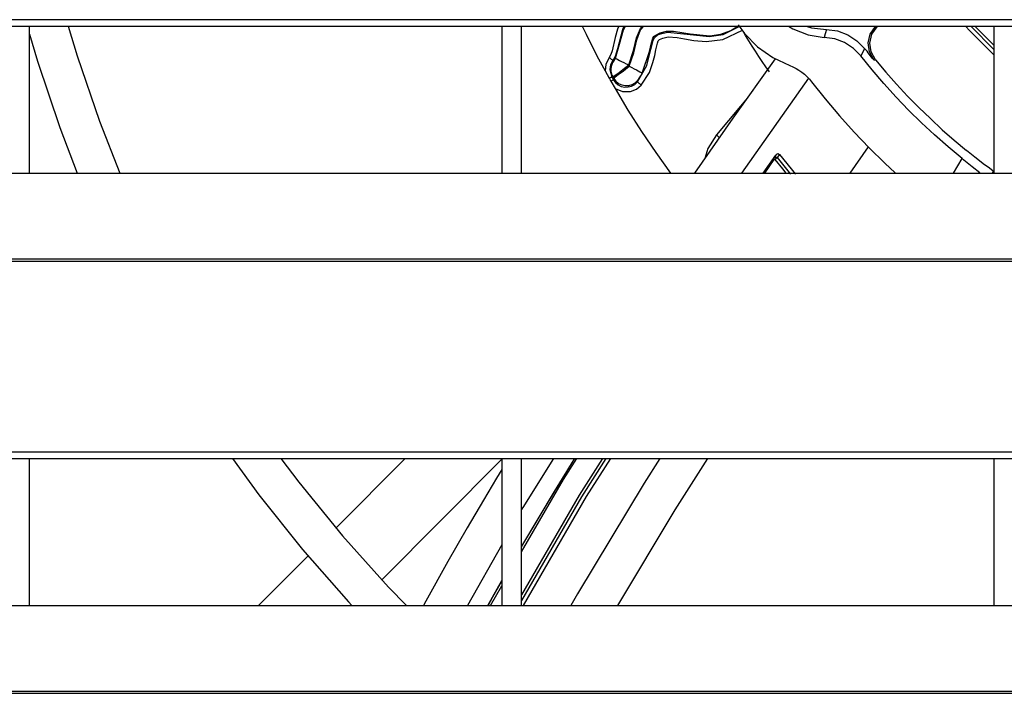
# Model space of a CAD drawing. Header units: millimetres. Extents: x 0 to 39025, y -31299 to 8400.
# Tile 12 of 256: x 6890 to 6990, y -24718 to -24649. Entities that reach past the tile are written whole.
import ezdxf

# ---------------------------------------------------------------- set-up
doc = ezdxf.new("R2010")
doc.units = ezdxf.units.MM

# ---------------------------------------------------------------- blocks, each defined once
blk = doc.blocks.new('*U53')
at = {"lineweight": 25}
for points in [[(7.21, 637.03), (7.21, 637.03), (1142.79, 637.03), (1142.79, 637.03)], [(7.21, 636.38), (7.21, 636.38), (1142.79, 636.38), (1142.79, 636.38)], [(287, 621.42), (287, 621.42), (287, 636.38), (287, 636.38)], [(335, 636.38), (335, 636.38), (335, 621.42), (335, 621.42)], [(336.99, 621.42), (336.99, 621.42), (336.99, 636.38), (336.99, 636.38)], [(372.95, 636.32), (372.95, 636.32), (373.01, 636.38), (373.01, 636.38)], [(373.19, 636.38), (373.19, 636.38), (373.13, 636.31), (373.13, 636.31)], [(385, 634.01), (385, 634.01), (382.66, 636.38), (382.66, 636.38)], [(385, 636.38), (385, 636.38), (385, 621.42), (385, 621.42)], [(358.7, 636.13), (358.7, 636.13), (359.12, 636.34), (359.12, 636.34)], [(345.49, 631.83), (345.49, 631.83), (345.91, 631.07), (345.91, 631.07)], [(346.07, 630.78), (346.07, 630.78), (346.5, 630.03), (346.5, 630.03)], [(366.15, 631.09), (366.15, 631.09), (359.33, 621.42), (359.33, 621.42)], [(372.22, 624.09), (372.22, 624.09), (370.35, 621.42), (370.35, 621.42)], [(361.54, 621.42), (361.54, 621.42), (362.82, 623.24), (362.82, 623.24)], [(361.56, 621.42), (361.56, 621.42), (362.6, 622.92), (362.6, 622.92)], [(361.72, 621.42), (361.72, 621.42), (362.66, 622.79), (362.66, 622.79)], [(362.61, 622.94), (362.61, 622.94), (362.59, 622.9), (362.59, 622.9)], [(362.82, 623.24), (362.82, 623.24), (362.6, 622.92), (362.6, 622.92)], [(363.19, 623.31), (363.19, 623.31), (362.97, 623), (362.97, 623)], [(362.97, 623), (362.97, 623), (364.34, 621.33), (364.34, 621.33)], [(363.19, 623.31), (363.19, 623.31), (364.82, 621.32), (364.82, 621.32)], [(380.89, 621.42), (380.89, 621.42), (381.76, 622.92), (381.76, 622.92)], [(247, 621.42), (247, 621.42), (818, 621.42), (818, 621.42)], [(383.54, 621.42), (383.54, 621.42), (383.58, 621.49), (383.58, 621.49)], [(384.87, 621.66), (384.87, 621.66), (384.84, 621.42), (384.84, 621.42)], [(16.21, 612.7), (16.21, 612.7), (1133.33, 612.7), (1133.33, 612.7)], [(16.21, 612.48), (16.21, 612.48), (1133.33, 612.48), (1133.33, 612.48)], [(7.21, 593.06), (7.21, 593.06), (1142.79, 593.06), (1142.79, 593.06)], [(7.21, 592.4), (7.21, 592.4), (1142.79, 592.4), (1142.79, 592.4)], [(287, 577.44), (287, 577.44), (287, 592.4), (287, 592.4)], [(318.13, 585.32), (318.13, 585.32), (325.17, 592.4), (325.17, 592.4)], [(322.78, 580.06), (322.78, 580.06), (335, 592.33), (335, 592.33)], [(335, 592.4), (335, 592.4), (335, 577.44), (335, 577.44)], [(336.99, 577.44), (336.99, 577.44), (336.99, 592.4), (336.99, 592.4)], [(385, 592.4), (385, 592.4), (385, 577.44), (385, 577.44)], [(335, 583.63), (335, 583.63), (331.5, 577.44), (331.5, 577.44)], [(310.28, 577.44), (310.28, 577.44), (315.28, 582.47), (315.28, 582.47)], [(333.57, 577.44), (333.57, 577.44), (335, 579.98), (335, 579.98)], [(333.83, 577.44), (333.83, 577.44), (335, 579.45), (335, 579.45)], [(247, 577.44), (247, 577.44), (818, 577.44), (818, 577.44)], [(16.21, 568.73), (16.21, 568.73), (1133.33, 568.73), (1133.33, 568.73)], [(16.21, 568.52), (16.21, 568.52), (1133.33, 568.52), (1133.33, 568.52)]]:
    blk.add_open_spline(points, degree=3, dxfattribs=at)
for points, knots in [([(290.92, 636.38), (290.92, 636.38), (291.83, 633.36), (291.83, 633.36), (291.83, 633.36), (294.09, 626.72), (294.09, 626.72), (294.09, 626.72), (296.16, 621.42), (296.16, 621.42)], [0, 0, 0, 0, 1, 1, 1, 2, 2, 2, 3, 3, 3, 3]), ([(343.17, 636.38), (343.17, 636.38), (343.56, 635.55), (343.56, 635.55), (343.56, 635.55), (344.18, 634.3), (344.18, 634.3), (344.18, 634.3), (344.83, 633.06), (344.83, 633.06), (344.83, 633.06), (345.49, 631.83), (345.49, 631.83)], [0, 0, 0, 0, 1, 1, 1, 2, 2, 2, 3, 3, 3, 4, 4, 4, 4]), ([(346.89, 636.38), (346.89, 636.38), (346.75, 636.06), (346.75, 636.06), (346.75, 636.06), (346.52, 635.22), (346.52, 635.22), (346.52, 635.22), (346.2, 633.85), (346.2, 633.85), (346.2, 633.85), (346.06, 633.47), (346.06, 633.47), (346.06, 633.47), (345.9, 633.19), (345.9, 633.19)], [0, 0, 0, 0, 1, 1, 1, 2, 2, 2, 3, 3, 3, 4, 4, 4, 5, 5, 5, 5]), ([(347.39, 636.38), (347.39, 636.38), (347.25, 636.01), (347.25, 636.01), (347.25, 636.01), (346.76, 634.06), (346.76, 634.06), (346.76, 634.06), (346.51, 633.28), (346.51, 633.28), (346.51, 633.28), (346.28, 632.87), (346.28, 632.87)], [0, 0, 0, 0, 1, 1, 1, 2, 2, 2, 3, 3, 3, 4, 4, 4, 4]), ([(346.55, 633.11), (346.55, 633.11), (347.02, 634.77), (347.02, 634.77), (347.02, 634.77), (347.35, 636.01), (347.35, 636.01), (347.35, 636.01), (347.56, 636.38), (347.56, 636.38)], [0, 0, 0, 0, 1, 1, 1, 2, 2, 2, 3, 3, 3, 3]), ([(347.88, 632.42), (347.88, 632.42), (348.37, 633.9), (348.37, 633.9), (348.37, 633.9), (348.66, 635.19), (348.66, 635.19), (348.66, 635.19), (349.07, 636.12), (349.07, 636.12), (349.07, 636.12), (349.29, 636.38), (349.29, 636.38)], [0, 0, 0, 0, 1, 1, 1, 2, 2, 2, 3, 3, 3, 4, 4, 4, 4]), ([(347.94, 632.31), (347.94, 632.31), (348.42, 633.64), (348.42, 633.64), (348.42, 633.64), (348.72, 634.99), (348.72, 634.99), (348.72, 634.99), (349.09, 635.98), (349.09, 635.98), (349.09, 635.98), (349.41, 636.38), (349.41, 636.38)], [0, 0, 0, 0, 1, 1, 1, 2, 2, 2, 3, 3, 3, 4, 4, 4, 4]), ([(349.26, 631.59), (349.26, 631.59), (349.98, 633.79), (349.98, 633.79), (349.98, 633.79), (350.15, 634.55), (350.15, 634.55), (350.15, 634.55), (350.34, 635.13), (350.34, 635.13), (350.34, 635.13), (350.44, 635.3), (350.44, 635.3), (350.44, 635.3), (350.58, 635.42), (350.58, 635.42), (350.58, 635.42), (351.07, 635.69), (351.07, 635.69), (351.07, 635.69), (351.71, 635.85), (351.71, 635.85), (351.71, 635.85), (352.42, 635.86), (352.42, 635.86), (352.42, 635.86), (354.12, 635.58), (354.12, 635.58), (354.12, 635.58), (356.14, 635.4), (356.14, 635.4), (356.14, 635.4), (357.23, 635.55), (357.23, 635.55), (357.23, 635.55), (358.27, 635.93), (358.27, 635.93), (358.27, 635.93), (358.97, 636.38), (358.97, 636.38)], [0, 0, 0, 0, 1, 1, 1, 2, 2, 2, 3, 3, 3, 4, 4, 4, 5, 5, 5, 6, 6, 6, 7, 7, 7, 8, 8, 8, 9, 9, 9, 10, 10, 10, 11, 11, 11, 12, 12, 12, 13, 13, 13, 13]), ([(358.99, 636.5), (358.99, 636.5), (359.64, 635.63), (359.64, 635.63), (359.64, 635.63), (360.98, 634.28), (360.98, 634.28), (360.98, 634.28), (362.53, 633.18), (362.53, 633.18), (362.53, 633.18), (364.24, 632.36), (364.24, 632.36)], [0, 0, 0, 0, 1, 1, 1, 2, 2, 2, 3, 3, 3, 4, 4, 4, 4]), ([(364.11, 636.38), (364.11, 636.38), (364.57, 636.11), (364.57, 636.11), (364.57, 636.11), (366.11, 635.49), (366.11, 635.49), (366.11, 635.49), (367.76, 635.23), (367.76, 635.23)], [0, 0, 0, 0, 1, 1, 1, 2, 2, 2, 3, 3, 3, 3]), ([(365.92, 636.38), (365.92, 636.38), (366.47, 636.21), (366.47, 636.21), (366.47, 636.21), (367.99, 636.02), (367.99, 636.02)], [0, 0, 0, 0, 1, 1, 1, 2, 2, 2, 2]), ([(385, 633.46), (385, 633.46), (382.56, 635.9), (382.56, 635.9), (382.56, 635.9), (382.11, 636.38), (382.11, 636.38)], [0, 0, 0, 0, 1, 1, 1, 2, 2, 2, 2]), ([(385, 634.43), (385, 634.43), (383.33, 636.11), (383.33, 636.11), (383.33, 636.11), (383.07, 636.38), (383.07, 636.38)], [0, 0, 0, 0, 1, 1, 1, 2, 2, 2, 2]), ([(287, 635.55), (287, 635.55), (287.8, 632.82), (287.8, 632.82), (287.8, 632.82), (290.06, 626.07), (290.06, 626.07), (290.06, 626.07), (291.84, 621.42), (291.84, 621.42)], [0, 0, 0, 0, 1, 1, 1, 2, 2, 2, 3, 3, 3, 3]), ([(349.16, 630.36), (349.16, 630.36), (349.98, 631.67), (349.98, 631.67), (349.98, 631.67), (350.34, 632.67), (350.34, 632.67), (350.34, 632.67), (350.53, 633.4), (350.53, 633.4), (350.53, 633.4), (350.65, 633.95), (350.65, 633.95), (350.65, 633.95), (350.73, 634.35), (350.73, 634.35), (350.73, 634.35), (350.82, 634.65), (350.82, 634.65), (350.82, 634.65), (350.89, 634.86), (350.89, 634.86), (350.89, 634.86), (351.02, 635.01), (351.02, 635.01), (351.02, 635.01), (351.35, 635.16), (351.35, 635.16), (351.35, 635.16), (351.91, 635.28), (351.91, 635.28), (351.91, 635.28), (352.81, 635.22), (352.81, 635.22), (352.81, 635.22), (353.56, 635.09), (353.56, 635.09), (353.56, 635.09), (354.51, 634.92), (354.51, 634.92), (354.51, 634.92), (355.75, 634.81), (355.75, 634.81), (355.75, 634.81), (357.46, 635), (357.46, 635), (357.46, 635), (359.44, 635.95), (359.44, 635.95)], [0, 0, 0, 0, 1, 1, 1, 2, 2, 2, 3, 3, 3, 4, 4, 4, 5, 5, 5, 6, 6, 6, 7, 7, 7, 8, 8, 8, 9, 9, 9, 10, 10, 10, 11, 11, 11, 12, 12, 12, 13, 13, 13, 14, 14, 14, 15, 15, 15, 16, 16, 16, 16]), ([(350.53, 635.25), (350.53, 635.25), (350.82, 635.47), (350.82, 635.47), (350.82, 635.47), (350.92, 635.52), (350.92, 635.52), (350.92, 635.52), (351.1, 635.6), (351.1, 635.6), (351.1, 635.6), (351.83, 635.77), (351.83, 635.77), (351.83, 635.77), (353.48, 635.6), (353.48, 635.6), (353.48, 635.6), (356.05, 635.3), (356.05, 635.3), (356.05, 635.3), (357.49, 635.53), (357.49, 635.53), (357.49, 635.53), (358.7, 636.13), (358.7, 636.13)], [0, 0, 0, 0, 1, 1, 1, 2, 2, 2, 3, 3, 3, 4, 4, 4, 5, 5, 5, 6, 6, 6, 7, 7, 7, 8, 8, 8, 8]), ([(362.18, 631.73), (362.18, 631.73), (361.82, 632.24), (361.82, 632.24), (361.82, 632.24), (361.46, 632.77), (361.46, 632.77), (361.46, 632.77), (361.12, 633.29), (361.12, 633.29), (361.12, 633.29), (360.77, 633.82), (360.77, 633.82), (360.77, 633.82), (360.43, 634.34), (360.43, 634.34), (360.43, 634.34), (360.09, 634.88), (360.09, 634.88), (360.09, 634.88), (359.76, 635.41), (359.76, 635.41), (359.76, 635.41), (359.61, 635.65), (359.61, 635.65)], [0, 0, 0, 0, 1, 1, 1, 2, 2, 2, 3, 3, 3, 4, 4, 4, 5, 5, 5, 6, 6, 6, 7, 7, 7, 8, 8, 8, 8]), ([(367.99, 636.02), (367.99, 636.02), (367.86, 635.58), (367.86, 635.58), (367.86, 635.58), (367.76, 635.23), (367.76, 635.23)], [0, 0, 0, 0, 1, 1, 1, 2, 2, 2, 2]), ([(367.99, 636.02), (367.99, 636.02), (369.1, 635.88), (369.1, 635.88), (369.1, 635.88), (370.15, 635.5), (370.15, 635.5), (370.15, 635.5), (371.08, 634.89), (371.08, 634.89), (371.08, 634.89), (371.86, 634.1), (371.86, 634.1)], [0, 0, 0, 0, 1, 1, 1, 2, 2, 2, 3, 3, 3, 4, 4, 4, 4]), ([(372.79, 632.95), (372.79, 632.95), (372.34, 633.75), (372.34, 633.75), (372.34, 633.75), (372.22, 634.67), (372.22, 634.67), (372.22, 634.67), (372.43, 635.56), (372.43, 635.56), (372.43, 635.56), (372.95, 636.32), (372.95, 636.32)], [0, 0, 0, 0, 1, 1, 1, 2, 2, 2, 3, 3, 3, 4, 4, 4, 4]), ([(372.96, 632.94), (372.96, 632.94), (372.52, 633.74), (372.52, 633.74), (372.52, 633.74), (372.4, 634.65), (372.4, 634.65), (372.4, 634.65), (372.6, 635.55), (372.6, 635.55), (372.6, 635.55), (373.13, 636.31), (373.13, 636.31)], [0, 0, 0, 0, 1, 1, 1, 2, 2, 2, 3, 3, 3, 4, 4, 4, 4]), ([(372.95, 636.32), (372.95, 636.32), (373.05, 636.32), (373.05, 636.32), (373.05, 636.32), (373.13, 636.31), (373.13, 636.31)], [0, 0, 0, 0, 1, 1, 1, 2, 2, 2, 2]), ([(348.76, 630.69), (348.76, 630.69), (349.71, 632.35), (349.71, 632.35), (349.71, 632.35), (350.14, 634.03), (350.14, 634.03), (350.14, 634.03), (350.38, 634.95), (350.38, 634.95), (350.38, 634.95), (350.53, 635.25), (350.53, 635.25)], [0, 0, 0, 0, 1, 1, 1, 2, 2, 2, 3, 3, 3, 4, 4, 4, 4]), ([(371.46, 633.34), (371.46, 633.34), (370.71, 634.11), (370.71, 634.11), (370.71, 634.11), (369.81, 634.69), (369.81, 634.69), (369.81, 634.69), (368.82, 635.08), (368.82, 635.08), (368.82, 635.08), (367.76, 635.23), (367.76, 635.23)], [0, 0, 0, 0, 1, 1, 1, 2, 2, 2, 3, 3, 3, 4, 4, 4, 4]), ([(371.86, 634.1), (371.86, 634.1), (371.64, 633.67), (371.64, 633.67), (371.64, 633.67), (371.46, 633.34), (371.46, 633.34)], [0, 0, 0, 0, 1, 1, 1, 2, 2, 2, 2]), ([(372.79, 632.95), (372.79, 632.95), (372.67, 633.09), (372.67, 633.09), (372.67, 633.09), (372.55, 633.23), (372.55, 633.23), (372.55, 633.23), (372.43, 633.38), (372.43, 633.38), (372.43, 633.38), (372.32, 633.52), (372.32, 633.52), (372.32, 633.52), (372.21, 633.67), (372.21, 633.67), (372.21, 633.67), (372.1, 633.81), (372.1, 633.81), (372.1, 633.81), (371.98, 633.96), (371.98, 633.96), (371.98, 633.96), (371.86, 634.1), (371.86, 634.1)], [0, 0, 0, 0, 1, 1, 1, 2, 2, 2, 3, 3, 3, 4, 4, 4, 5, 5, 5, 6, 6, 6, 7, 7, 7, 8, 8, 8, 8]), ([(345.9, 633.19), (345.9, 633.19), (345.55, 632.46), (345.55, 632.46), (345.55, 632.46), (345.49, 631.83), (345.49, 631.83)], [0, 0, 0, 0, 1, 1, 1, 2, 2, 2, 2]), ([(345.9, 633.19), (345.9, 633.19), (345.98, 633.13), (345.98, 633.13), (345.98, 633.13), (346.05, 633.08), (346.05, 633.08), (346.05, 633.08), (346.11, 633.02), (346.11, 633.02), (346.11, 633.02), (346.17, 632.98), (346.17, 632.98), (346.17, 632.98), (346.22, 632.94), (346.22, 632.94), (346.22, 632.94), (346.25, 632.91), (346.25, 632.91), (346.25, 632.91), (346.27, 632.89), (346.27, 632.89), (346.27, 632.89), (346.28, 632.87), (346.28, 632.87)], [0, 0, 0, 0, 1, 1, 1, 2, 2, 2, 3, 3, 3, 4, 4, 4, 5, 5, 5, 6, 6, 6, 7, 7, 7, 8, 8, 8, 8]), ([(346.28, 632.87), (346.28, 632.87), (346.05, 632.44), (346.05, 632.44), (346.05, 632.44), (345.97, 631.96), (345.97, 631.96), (345.97, 631.96), (346.16, 631.22), (346.16, 631.22)], [0, 0, 0, 0, 1, 1, 1, 2, 2, 2, 3, 3, 3, 3]), ([(346.37, 632.84), (346.37, 632.84), (346.25, 632.66), (346.25, 632.66), (346.25, 632.66), (346.17, 632.46), (346.17, 632.46), (346.17, 632.46), (346.11, 632.25), (346.11, 632.25), (346.11, 632.25), (346.08, 632.04), (346.08, 632.04), (346.08, 632.04), (346.08, 631.82), (346.08, 631.82), (346.08, 631.82), (346.11, 631.61), (346.11, 631.61), (346.11, 631.61), (346.17, 631.4), (346.17, 631.4), (346.17, 631.4), (346.27, 631.21), (346.27, 631.21)], [0, 0, 0, 0, 1, 1, 1, 2, 2, 2, 3, 3, 3, 4, 4, 4, 5, 5, 5, 6, 6, 6, 7, 7, 7, 8, 8, 8, 8]), ([(346.27, 631.21), (346.27, 631.21), (346.41, 631.3), (346.41, 631.3), (346.41, 631.3), (346.77, 631.56), (346.77, 631.56), (346.77, 631.56), (347.28, 631.95), (347.28, 631.95), (347.28, 631.95), (347.88, 632.42), (347.88, 632.42)], [0, 0, 0, 0, 1, 1, 1, 2, 2, 2, 3, 3, 3, 4, 4, 4, 4]), ([(346.28, 632.87), (346.28, 632.87), (346.33, 632.86), (346.33, 632.86), (346.33, 632.86), (346.37, 632.84), (346.37, 632.84)], [0, 0, 0, 0, 1, 1, 1, 2, 2, 2, 2]), ([(346.37, 632.84), (346.37, 632.84), (346.39, 632.86), (346.39, 632.86), (346.39, 632.86), (346.43, 632.9), (346.43, 632.9), (346.43, 632.9), (346.45, 632.94), (346.45, 632.94), (346.45, 632.94), (346.48, 632.99), (346.48, 632.99), (346.48, 632.99), (346.51, 633.04), (346.51, 633.04), (346.51, 633.04), (346.55, 633.11), (346.55, 633.11)], [0, 0, 0, 0, 1, 1, 1, 2, 2, 2, 3, 3, 3, 4, 4, 4, 5, 5, 5, 6, 6, 6, 6]), ([(346.55, 633.11), (346.55, 633.11), (346.58, 633.08), (346.58, 633.08), (346.58, 633.08), (346.66, 633.05), (346.66, 633.05), (346.66, 633.05), (346.79, 632.98), (346.79, 632.98), (346.79, 632.98), (346.95, 632.89), (346.95, 632.89), (346.95, 632.89), (347.15, 632.79), (347.15, 632.79), (347.15, 632.79), (347.38, 632.68), (347.38, 632.68), (347.38, 632.68), (347.63, 632.55), (347.63, 632.55), (347.63, 632.55), (347.88, 632.42), (347.88, 632.42)], [0, 0, 0, 0, 1, 1, 1, 2, 2, 2, 3, 3, 3, 4, 4, 4, 5, 5, 5, 6, 6, 6, 7, 7, 7, 8, 8, 8, 8]), ([(347.88, 632.42), (347.88, 632.42), (347.89, 632.41), (347.89, 632.41), (347.89, 632.41), (347.9, 632.4), (347.9, 632.4), (347.9, 632.4), (347.9, 632.38), (347.9, 632.38), (347.9, 632.38), (347.92, 632.37), (347.92, 632.37), (347.92, 632.37), (347.92, 632.35), (347.92, 632.35), (347.92, 632.35), (347.93, 632.34), (347.93, 632.34), (347.93, 632.34), (347.94, 632.33), (347.94, 632.33), (347.94, 632.33), (347.94, 632.31), (347.94, 632.31)], [0, 0, 0, 0, 1, 1, 1, 2, 2, 2, 3, 3, 3, 4, 4, 4, 5, 5, 5, 6, 6, 6, 7, 7, 7, 8, 8, 8, 8]), ([(362.78, 633.03), (362.78, 633.03), (358.48, 627.01), (358.48, 627.01), (358.48, 627.01), (354.58, 621.42), (354.58, 621.42)], [0, 0, 0, 0, 1, 1, 1, 2, 2, 2, 2]), ([(364.24, 632.36), (364.24, 632.36), (364.57, 632.23), (364.57, 632.23), (364.57, 632.23), (364.89, 632.07), (364.89, 632.07), (364.89, 632.07), (365.18, 631.89), (365.18, 631.89), (365.18, 631.89), (365.47, 631.69), (365.47, 631.69), (365.47, 631.69), (365.75, 631.47), (365.75, 631.47), (365.75, 631.47), (366, 631.24), (366, 631.24), (366, 631.24), (366.25, 630.99), (366.25, 630.99), (366.25, 630.99), (366.47, 630.72), (366.47, 630.72)], [0, 0, 0, 0, 1, 1, 1, 2, 2, 2, 3, 3, 3, 4, 4, 4, 5, 5, 5, 6, 6, 6, 7, 7, 7, 8, 8, 8, 8]), ([(381.76, 622.92), (381.76, 622.92), (380.34, 624.09), (380.34, 624.09), (380.34, 624.09), (378.97, 625.3), (378.97, 625.3), (378.97, 625.3), (377.63, 626.55), (377.63, 626.55), (377.63, 626.55), (376.32, 627.84), (376.32, 627.84), (376.32, 627.84), (375.05, 629.16), (375.05, 629.16), (375.05, 629.16), (373.82, 630.52), (373.82, 630.52), (373.82, 630.52), (372.62, 631.91), (372.62, 631.91), (372.62, 631.91), (371.46, 633.34), (371.46, 633.34)], [0, 0, 0, 0, 1, 1, 1, 2, 2, 2, 3, 3, 3, 4, 4, 4, 5, 5, 5, 6, 6, 6, 7, 7, 7, 8, 8, 8, 8]), ([(372.79, 632.95), (372.79, 632.95), (372.89, 632.94), (372.89, 632.94), (372.89, 632.94), (372.96, 632.94), (372.96, 632.94)], [0, 0, 0, 0, 1, 1, 1, 2, 2, 2, 2]), ([(372.96, 632.94), (372.96, 632.94), (374.02, 631.68), (374.02, 631.68), (374.02, 631.68), (375.1, 630.46), (375.1, 630.46), (375.1, 630.46), (376.22, 629.26), (376.22, 629.26), (376.22, 629.26), (377.37, 628.1), (377.37, 628.1), (377.37, 628.1), (378.54, 626.96), (378.54, 626.96), (378.54, 626.96), (379.74, 625.84), (379.74, 625.84), (379.74, 625.84), (380.96, 624.77), (380.96, 624.77), (380.96, 624.77), (382.22, 623.72), (382.22, 623.72)], [0, 0, 0, 0, 1, 1, 1, 2, 2, 2, 3, 3, 3, 4, 4, 4, 5, 5, 5, 6, 6, 6, 7, 7, 7, 8, 8, 8, 8]), ([(346.34, 631.08), (346.34, 631.08), (346.48, 631.19), (346.48, 631.19), (346.48, 631.19), (346.82, 631.45), (346.82, 631.45), (346.82, 631.45), (347.35, 631.84), (347.35, 631.84), (347.35, 631.84), (347.94, 632.31), (347.94, 632.31)], [0, 0, 0, 0, 1, 1, 1, 2, 2, 2, 3, 3, 3, 4, 4, 4, 4]), ([(347.94, 632.31), (347.94, 632.31), (348.2, 632.17), (348.2, 632.17), (348.2, 632.17), (348.44, 632.04), (348.44, 632.04), (348.44, 632.04), (348.66, 631.91), (348.66, 631.91), (348.66, 631.91), (348.86, 631.81), (348.86, 631.81), (348.86, 631.81), (349.02, 631.72), (349.02, 631.72), (349.02, 631.72), (349.14, 631.65), (349.14, 631.65), (349.14, 631.65), (349.23, 631.6), (349.23, 631.6), (349.23, 631.6), (349.26, 631.59), (349.26, 631.59)], [0, 0, 0, 0, 1, 1, 1, 2, 2, 2, 3, 3, 3, 4, 4, 4, 5, 5, 5, 6, 6, 6, 7, 7, 7, 8, 8, 8, 8]), ([(348.81, 630.88), (348.81, 630.88), (348.83, 630.9), (348.83, 630.9), (348.83, 630.9), (348.86, 630.94), (348.86, 630.94), (348.86, 630.94), (348.9, 631.01), (348.9, 631.01), (348.9, 631.01), (348.97, 631.11), (348.97, 631.11), (348.97, 631.11), (349.1, 631.32), (349.1, 631.32), (349.1, 631.32), (349.26, 631.59), (349.26, 631.59)], [0, 0, 0, 0, 1, 1, 1, 2, 2, 2, 3, 3, 3, 4, 4, 4, 5, 5, 5, 6, 6, 6, 6]), ([(345.91, 631.07), (345.91, 631.07), (345.96, 631.1), (345.96, 631.1), (345.96, 631.1), (346, 631.13), (346, 631.13), (346, 631.13), (346.05, 631.16), (346.05, 631.16), (346.05, 631.16), (346.09, 631.18), (346.09, 631.18), (346.09, 631.18), (346.12, 631.19), (346.12, 631.19), (346.12, 631.19), (346.14, 631.21), (346.14, 631.21), (346.14, 631.21), (346.15, 631.21), (346.15, 631.21), (346.15, 631.21), (346.16, 631.22), (346.16, 631.22)], [0, 0, 0, 0, 1, 1, 1, 2, 2, 2, 3, 3, 3, 4, 4, 4, 5, 5, 5, 6, 6, 6, 7, 7, 7, 8, 8, 8, 8]), ([(345.91, 631.07), (345.91, 631.07), (345.93, 631.03), (345.93, 631.03), (345.93, 631.03), (345.95, 631), (345.95, 631), (345.95, 631), (345.97, 630.96), (345.97, 630.96), (345.97, 630.96), (345.99, 630.92), (345.99, 630.92), (345.99, 630.92), (346.01, 630.89), (346.01, 630.89), (346.01, 630.89), (346.03, 630.85), (346.03, 630.85), (346.03, 630.85), (346.05, 630.82), (346.05, 630.82), (346.05, 630.82), (346.07, 630.78), (346.07, 630.78)], [0, 0, 0, 0, 1, 1, 1, 2, 2, 2, 3, 3, 3, 4, 4, 4, 5, 5, 5, 6, 6, 6, 7, 7, 7, 8, 8, 8, 8]), ([(346.07, 630.78), (346.07, 630.78), (346.12, 630.81), (346.12, 630.81), (346.12, 630.81), (346.17, 630.84), (346.17, 630.84), (346.17, 630.84), (346.22, 630.86), (346.22, 630.86), (346.22, 630.86), (346.25, 630.88), (346.25, 630.88), (346.25, 630.88), (346.28, 630.9), (346.28, 630.9), (346.28, 630.9), (346.3, 630.91), (346.3, 630.91), (346.3, 630.91), (346.32, 630.92), (346.32, 630.92), (346.32, 630.92), (346.32, 630.92), (346.32, 630.92)], [0, 0, 0, 0, 1, 1, 1, 2, 2, 2, 3, 3, 3, 4, 4, 4, 5, 5, 5, 6, 6, 6, 7, 7, 7, 8, 8, 8, 8]), ([(346.16, 631.22), (346.16, 631.22), (346.22, 631.21), (346.22, 631.21), (346.22, 631.21), (346.27, 631.21), (346.27, 631.21)], [0, 0, 0, 0, 1, 1, 1, 2, 2, 2, 2]), ([(346.16, 631.22), (346.16, 631.22), (346.18, 631.18), (346.18, 631.18), (346.18, 631.18), (346.2, 631.14), (346.2, 631.14), (346.2, 631.14), (346.22, 631.11), (346.22, 631.11), (346.22, 631.11), (346.24, 631.07), (346.24, 631.07), (346.24, 631.07), (346.27, 631.03), (346.27, 631.03), (346.27, 631.03), (346.29, 631), (346.29, 631), (346.29, 631), (346.3, 630.96), (346.3, 630.96), (346.3, 630.96), (346.32, 630.92), (346.32, 630.92)], [0, 0, 0, 0, 1, 1, 1, 2, 2, 2, 3, 3, 3, 4, 4, 4, 5, 5, 5, 6, 6, 6, 7, 7, 7, 8, 8, 8, 8]), ([(346.27, 631.21), (346.27, 631.21), (346.28, 631.19), (346.28, 631.19), (346.28, 631.19), (346.29, 631.18), (346.29, 631.18), (346.29, 631.18), (346.29, 631.16), (346.29, 631.16), (346.29, 631.16), (346.3, 631.15), (346.3, 631.15), (346.3, 631.15), (346.32, 631.13), (346.32, 631.13), (346.32, 631.13), (346.32, 631.11), (346.32, 631.11), (346.32, 631.11), (346.33, 631.1), (346.33, 631.1), (346.33, 631.1), (346.34, 631.08), (346.34, 631.08)], [0, 0, 0, 0, 1, 1, 1, 2, 2, 2, 3, 3, 3, 4, 4, 4, 5, 5, 5, 6, 6, 6, 7, 7, 7, 8, 8, 8, 8]), ([(346.32, 630.92), (346.32, 630.92), (346.33, 631.01), (346.33, 631.01), (346.33, 631.01), (346.34, 631.08), (346.34, 631.08)], [0, 0, 0, 0, 1, 1, 1, 2, 2, 2, 2]), ([(346.32, 630.92), (346.32, 630.92), (346.53, 630.63), (346.53, 630.63), (346.53, 630.63), (346.81, 630.4), (346.81, 630.4), (346.81, 630.4), (347.13, 630.24), (347.13, 630.24), (347.13, 630.24), (347.48, 630.17), (347.48, 630.17), (347.48, 630.17), (347.84, 630.18), (347.84, 630.18), (347.84, 630.18), (348.18, 630.27), (348.18, 630.27), (348.18, 630.27), (348.5, 630.44), (348.5, 630.44), (348.5, 630.44), (348.76, 630.69), (348.76, 630.69)], [0, 0, 0, 0, 1, 1, 1, 2, 2, 2, 3, 3, 3, 4, 4, 4, 5, 5, 5, 6, 6, 6, 7, 7, 7, 8, 8, 8, 8]), ([(346.34, 631.08), (346.34, 631.08), (346.56, 630.79), (346.56, 630.79), (346.56, 630.79), (346.84, 630.55), (346.84, 630.55), (346.84, 630.55), (347.17, 630.4), (347.17, 630.4), (347.17, 630.4), (347.52, 630.33), (347.52, 630.33), (347.52, 630.33), (347.89, 630.34), (347.89, 630.34), (347.89, 630.34), (348.23, 630.44), (348.23, 630.44), (348.23, 630.44), (348.55, 630.62), (348.55, 630.62), (348.55, 630.62), (348.81, 630.88), (348.81, 630.88)], [0, 0, 0, 0, 1, 1, 1, 2, 2, 2, 3, 3, 3, 4, 4, 4, 5, 5, 5, 6, 6, 6, 7, 7, 7, 8, 8, 8, 8]), ([(346.5, 630.03), (346.5, 630.03), (347.25, 629.71), (347.25, 629.71), (347.25, 629.71), (348.06, 629.72), (348.06, 629.72), (348.06, 629.72), (348.66, 629.95), (348.66, 629.95), (348.66, 629.95), (349.16, 630.36), (349.16, 630.36)], [0, 0, 0, 0, 1, 1, 1, 2, 2, 2, 3, 3, 3, 4, 4, 4, 4]), ([(348.76, 630.69), (348.76, 630.69), (348.79, 630.79), (348.79, 630.79), (348.79, 630.79), (348.81, 630.88), (348.81, 630.88)], [0, 0, 0, 0, 1, 1, 1, 2, 2, 2, 2]), ([(349.16, 630.36), (349.16, 630.36), (349.08, 630.43), (349.08, 630.43), (349.08, 630.43), (349.01, 630.49), (349.01, 630.49), (349.01, 630.49), (348.95, 630.55), (348.95, 630.55), (348.95, 630.55), (348.88, 630.6), (348.88, 630.6), (348.88, 630.6), (348.84, 630.63), (348.84, 630.63), (348.84, 630.63), (348.8, 630.66), (348.8, 630.66), (348.8, 630.66), (348.78, 630.68), (348.78, 630.68), (348.78, 630.68), (348.76, 630.69), (348.76, 630.69)], [0, 0, 0, 0, 1, 1, 1, 2, 2, 2, 3, 3, 3, 4, 4, 4, 5, 5, 5, 6, 6, 6, 7, 7, 7, 8, 8, 8, 8]), ([(366.47, 630.72), (366.47, 630.72), (367.85, 628.96), (367.85, 628.96), (367.85, 628.96), (369.29, 627.26), (369.29, 627.26), (369.29, 627.26), (370.78, 625.6), (370.78, 625.6), (370.78, 625.6), (372.32, 623.99), (372.32, 623.99), (372.32, 623.99), (373.91, 622.42), (373.91, 622.42), (373.91, 622.42), (374.95, 621.44), (374.95, 621.44)], [0, 0, 0, 0, 1, 1, 1, 2, 2, 2, 3, 3, 3, 4, 4, 4, 5, 5, 5, 6, 6, 6, 6]), ([(346.5, 630.03), (346.5, 630.03), (347.81, 627.82), (347.81, 627.82), (347.81, 627.82), (349.19, 625.65), (349.19, 625.65), (349.19, 625.65), (350.63, 623.52), (350.63, 623.52), (350.63, 623.52), (352.14, 621.43), (352.14, 621.43), (352.14, 621.43), (352.15, 621.42), (352.15, 621.42)], [0, 0, 0, 0, 1, 1, 1, 2, 2, 2, 3, 3, 3, 4, 4, 4, 5, 5, 5, 5]), ([(359.95, 629.08), (359.95, 629.08), (359.24, 628.23), (359.24, 628.23), (359.24, 628.23), (356.79, 625.3), (356.79, 625.3)], [0, 0, 0, 0, 1, 1, 1, 2, 2, 2, 2]), ([(356.79, 625.3), (356.79, 625.3), (355.92, 623.91), (355.92, 623.91), (355.92, 623.91), (355.63, 622.92), (355.63, 622.92)], [0, 0, 0, 0, 1, 1, 1, 2, 2, 2, 2]), ([(356.79, 625.3), (356.79, 625.3), (356.93, 625.18), (356.93, 625.18), (356.93, 625.18), (357.07, 625.06), (357.07, 625.06), (357.07, 625.06), (357.11, 625.04), (357.11, 625.04)], [0, 0, 0, 0, 1, 1, 1, 2, 2, 2, 3, 3, 3, 3]), ([(362.82, 623.24), (362.82, 623.24), (362.92, 623.35), (362.92, 623.35), (362.92, 623.35), (362.97, 623.38), (362.97, 623.38), (362.97, 623.38), (363.02, 623.39), (363.02, 623.39), (363.02, 623.39), (363.06, 623.4), (363.06, 623.4), (363.06, 623.4), (363.1, 623.38), (363.1, 623.38), (363.1, 623.38), (363.19, 623.31), (363.19, 623.31)], [0, 0, 0, 0, 1, 1, 1, 2, 2, 2, 3, 3, 3, 4, 4, 4, 5, 5, 5, 6, 6, 6, 6]), ([(384.04, 622.28), (384.04, 622.28), (383.04, 623.06), (383.04, 623.06), (383.04, 623.06), (382.22, 623.72), (382.22, 623.72)], [0, 0, 0, 0, 1, 1, 1, 2, 2, 2, 2]), ([(362.66, 622.79), (362.66, 622.79), (362.61, 622.87), (362.61, 622.87), (362.61, 622.87), (362.59, 622.9), (362.59, 622.9), (362.59, 622.9), (362.6, 622.92), (362.6, 622.92)], [0, 0, 0, 0, 1, 1, 1, 2, 2, 2, 3, 3, 3, 3]), ([(362.6, 622.92), (362.6, 622.92), (362.67, 622.99), (362.67, 622.99), (362.67, 622.99), (362.76, 623.03), (362.76, 623.03), (362.76, 623.03), (362.86, 623.03), (362.86, 623.03), (362.86, 623.03), (362.97, 623), (362.97, 623)], [0, 0, 0, 0, 1, 1, 1, 2, 2, 2, 3, 3, 3, 4, 4, 4, 4]), ([(362.66, 622.79), (362.66, 622.79), (362.67, 622.81), (362.67, 622.81), (362.67, 622.81), (362.68, 622.82), (362.68, 622.82), (362.68, 622.82), (362.7, 622.82), (362.7, 622.82), (362.7, 622.82), (362.71, 622.82), (362.71, 622.82), (362.71, 622.82), (362.73, 622.81), (362.73, 622.81)], [0, 0, 0, 0, 1, 1, 1, 2, 2, 2, 3, 3, 3, 4, 4, 4, 5, 5, 5, 5]), ([(362.73, 622.81), (362.73, 622.81), (362.84, 622.92), (362.84, 622.92), (362.84, 622.92), (362.97, 623), (362.97, 623)], [0, 0, 0, 0, 1, 1, 1, 2, 2, 2, 2]), ([(362.73, 622.81), (362.73, 622.81), (363.5, 621.87), (363.5, 621.87), (363.5, 621.87), (363.86, 621.42), (363.86, 621.42)], [0, 0, 0, 0, 1, 1, 1, 2, 2, 2, 2]), ([(381.76, 622.92), (381.76, 622.92), (382.8, 622.08), (382.8, 622.08), (382.8, 622.08), (383.58, 621.49), (383.58, 621.49)], [0, 0, 0, 0, 1, 1, 1, 2, 2, 2, 2]), ([(384.87, 621.66), (384.87, 621.66), (384.4, 622.01), (384.4, 622.01), (384.4, 622.01), (384.04, 622.28), (384.04, 622.28)], [0, 0, 0, 0, 1, 1, 1, 2, 2, 2, 2]), ([(307.62, 592.4), (307.62, 592.4), (310.3, 588.71), (310.3, 588.71), (310.3, 588.71), (314.72, 583.15), (314.72, 583.15), (314.72, 583.15), (319.41, 577.81), (319.41, 577.81), (319.41, 577.81), (319.74, 577.44), (319.74, 577.44)], [0, 0, 0, 0, 1, 1, 1, 2, 2, 2, 3, 3, 3, 4, 4, 4, 4]), ([(312.55, 592.4), (312.55, 592.4), (314.37, 589.99), (314.37, 589.99), (314.37, 589.99), (318.79, 584.54), (318.79, 584.54), (318.79, 584.54), (323.48, 579.32), (323.48, 579.32), (323.48, 579.32), (325.29, 577.44), (325.29, 577.44)], [0, 0, 0, 0, 1, 1, 1, 2, 2, 2, 3, 3, 3, 4, 4, 4, 4]), ([(336.99, 583.43), (336.99, 583.43), (337.43, 584.17), (337.43, 584.17), (337.43, 584.17), (339.79, 588.14), (339.79, 588.14), (339.79, 588.14), (342.17, 592.04), (342.17, 592.04), (342.17, 592.04), (342.39, 592.4), (342.39, 592.4)], [0, 0, 0, 0, 1, 1, 1, 2, 2, 2, 3, 3, 3, 4, 4, 4, 4]), ([(340.24, 592.4), (340.24, 592.4), (337.14, 587.41), (337.14, 587.41), (337.14, 587.41), (336.99, 587.17), (336.99, 587.17)], [0, 0, 0, 0, 1, 1, 1, 2, 2, 2, 2]), ([(336.99, 583.41), (336.99, 583.41), (337.04, 583.49), (337.04, 583.49), (337.04, 583.49), (340.35, 589.03), (340.35, 589.03), (340.35, 589.03), (342.42, 592.4), (342.42, 592.4)], [0, 0, 0, 0, 1, 1, 1, 2, 2, 2, 3, 3, 3, 3]), ([(336.99, 582.92), (336.99, 582.92), (341.25, 590.27), (341.25, 590.27), (341.25, 590.27), (342.6, 592.4), (342.6, 592.4)], [0, 0, 0, 0, 1, 1, 1, 2, 2, 2, 2]), ([(345.21, 592.4), (345.21, 592.4), (342.85, 588.68), (342.85, 588.68), (342.85, 588.68), (336.99, 578.54), (336.99, 578.54)], [0, 0, 0, 0, 1, 1, 1, 2, 2, 2, 2]), ([(345.56, 592.4), (345.56, 592.4), (343.08, 588.5), (343.08, 588.5), (343.08, 588.5), (336.99, 577.97), (336.99, 577.97)], [0, 0, 0, 0, 1, 1, 1, 2, 2, 2, 2]), ([(346.03, 592.4), (346.03, 592.4), (343.57, 588.53), (343.57, 588.53), (343.57, 588.53), (337.17, 577.44), (337.17, 577.44)], [0, 0, 0, 0, 1, 1, 1, 2, 2, 2, 2]), ([(351.05, 592.4), (351.05, 592.4), (349.44, 589.88), (349.44, 589.88), (349.44, 589.88), (342.68, 578.64), (342.68, 578.64), (342.68, 578.64), (342.01, 577.44), (342.01, 577.44)], [0, 0, 0, 0, 1, 1, 1, 2, 2, 2, 3, 3, 3, 3]), ([(355.9, 592.4), (355.9, 592.4), (352.58, 587.16), (352.58, 587.16), (352.58, 587.16), (346.75, 577.44), (346.75, 577.44)], [0, 0, 0, 0, 1, 1, 1, 2, 2, 2, 2]), ([(335, 591.28), (335, 591.28), (334.46, 590.39), (334.46, 590.39), (334.46, 590.39), (333.13, 588.15), (333.13, 588.15), (333.13, 588.15), (331.48, 585.34), (331.48, 585.34), (331.48, 585.34), (329.52, 581.92), (329.52, 581.92), (329.52, 581.92), (327.28, 577.9), (327.28, 577.9), (327.28, 577.9), (327.03, 577.44), (327.03, 577.44)], [0, 0, 0, 0, 1, 1, 1, 2, 2, 2, 3, 3, 3, 4, 4, 4, 5, 5, 5, 6, 6, 6, 6]), ([(333.59, 577.44), (333.59, 577.44), (334.08, 578.33), (334.08, 578.33), (334.08, 578.33), (335, 579.93), (335, 579.93)], [0, 0, 0, 0, 1, 1, 1, 2, 2, 2, 2])]:
    blk.add_open_spline(points, degree=3, knots=knots, dxfattribs=at)

msp = doc.modelspace()

# ---------------------------------------------------------------- block references
at = {"color": 1}
msp.add_blockref('*U53', (6603.64, -25286.44), dxfattribs=at)

doc.saveas('drawing.dxf')
